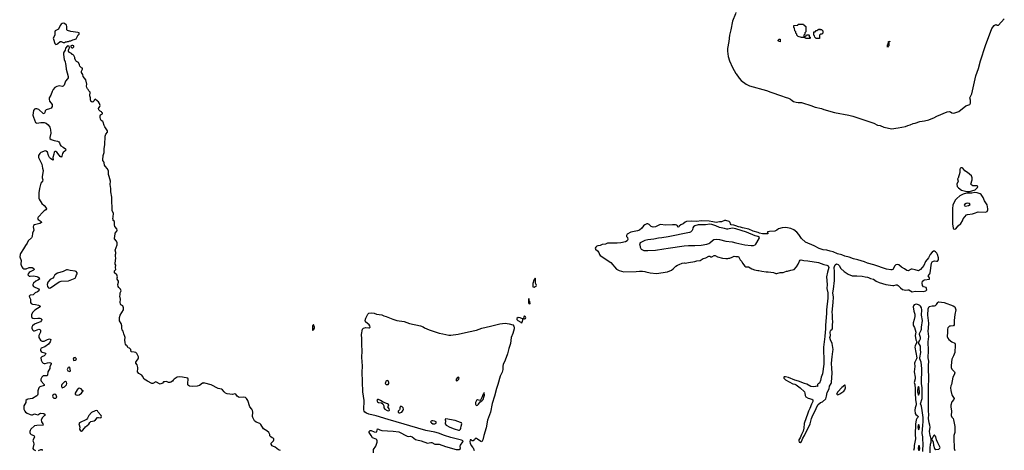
# Model space of a CAD drawing. Header units: inches. Extents: x 2535814 to 2694957, y 540737 to 728403.
# Tile 54 of 106: x 2636551 to 2655042, y 583795 to 591879. Entities that reach past the tile are written whole.
import ezdxf

# ---------------------------------------------------------------- set-up
doc = ezdxf.new("R2010")
doc.units = ezdxf.units.IN
doc.header["$MEASUREMENT"] = 0
for name, color, linetype in [('C6538', 7, 'Continuous'), ('C6539', 7, 'Continuous'), ('C6548', 7, 'Continuous'), ('C6549', 7, 'Continuous'), ('C6558', 7, 'Continuous'), ('C6559', 7, 'Continuous')]:
    doc.layers.add(name, color=color, linetype=linetype)

msp = doc.modelspace()

# ---------------------------------------------------------------- linework, layer by layer
at = {"layer": 'C6538', "color": 5, "elevation": 20}
for points in [[(2636828, 590000), (2636849, 589949), (2636860, 589940), (2636875, 589935), (2636950, 589948), (2637010, 589947), (2637050, 589935), (2637087, 589907), (2637119, 589859), (2637132, 589810), (2637134, 589746), (2637114, 589670), (2637114, 589650), (2637139, 589630), (2637195, 589610), (2637259, 589599), (2637286, 589586), (2637298, 589570), (2637308, 589530), (2637322, 589510), (2637368, 589488), (2637412, 589452), (2637418, 589430), (2637400, 589410), (2637370, 589388), (2637355, 589370), (2637344, 589316), (2637330, 589301), (2637310, 589313), (2637290, 589334), (2637250, 589393), (2637230, 589406), (2637210, 589404), (2637200, 589390), (2637190, 589357), (2637176, 589290), (2637179, 589250), (2637170, 589245), (2637130, 589273), (2637110, 589294), (2637091, 589330), (2637072, 589390), (2637050, 589414), (2637030, 589416), (2636950, 589383), (2636930, 589365), (2636906, 589330), (2636902, 589310), (2636905, 589290), (2636966, 589170), (2636981, 589090), (2636994, 589050), (2636972, 588930), (2636973, 588910), (2636987, 588870), (2636982, 588850), (2636949, 588811), (2636922, 588710), (2636907, 588630), (2636910, 588530), (2636916, 588510), (2636967, 588430), (2637013, 588393), (2637048, 588350), (2637056, 588330), (2637042, 588310), (2637010, 588292), (2636990, 588272), (2636897, 588170), (2636888, 588150), (2636895, 588130), (2636952, 588090), (2636959, 588070), (2636929, 588051), (2636830, 588031), (2636810, 588015), (2636805, 587990), (2636816, 587930), (2636788, 587870), (2636786, 587810), (2636770, 587782), (2636710, 587729), (2636690, 587685), (2636658, 587642), (2636623, 587577), (2636568, 587492), (2636558, 587470), (2636551, 587430), (2636580, 587360), (2636573, 587290), (2636576, 587270), (2636590, 587240), (2636610, 587215), (2636630, 587204), (2636650, 587201), (2636675, 587205), (2636730, 587229), (2636750, 587230), (2636784, 587224), (2636819, 587210), (2636824, 587190), (2636810, 587174), (2636750, 587148), (2636727, 587133), (2636709, 587111), (2636706, 587090), (2636715, 587075), (2636730, 587065), (2636750, 587062), (2636810, 587068), (2636870, 587059), (2636891, 587050), (2636917, 587030), (2636922, 587010), (2636894, 586990), (2636852, 586968), (2636810, 586930), (2636799, 586910), (2636799, 586890), (2636809, 586870), (2636906, 586826), (2636917, 586810), (2636909, 586790), (2636882, 586770), (2636840, 586750), (2636803, 586717), (2636750, 586705), (2636731, 586690), (2636735, 586670), (2636754, 586630), (2636753, 586570), (2636764, 586550), (2636790, 586539), (2636850, 586534), (2636901, 586521), (2636926, 586510), (2636932, 586490), (2636833, 586427), (2636796, 586390), (2636773, 586347), (2636770, 586310), (2636777, 586290), (2636796, 586276), (2636830, 586267), (2636890, 586278), (2636930, 586277), (2636950, 586267), (2636965, 586250), (2636963, 586230), (2636943, 586210), (2636875, 586185), (2636830, 586162), (2636790, 586130), (2636781, 586110), (2636779, 586090), (2636790, 586056), (2636810, 586039), (2636830, 586037), (2636850, 586043), (2636910, 586067), (2636930, 586064), (2636944, 586050), (2636940, 586010), (2636912, 585950), (2636907, 585930), (2636913, 585910), (2636943, 585863), (2636957, 585850), (2636970, 585844), (2637010, 585847), (2637070, 585878), (2637109, 585889), (2637124, 585884), (2637134, 585874), (2637131, 585850), (2637120, 585830), (2637091, 585790), (2637020, 585740), (2636953, 585710), (2636943, 585690), (2636943, 585670), (2636953, 585650), (2636970, 585638), (2637023, 585623), (2637042, 585610), (2637030, 585586), (2637010, 585570), (2636968, 585550), (2636948, 585530), (2636953, 585490), (2636970, 585448), (2636990, 585429), (2637010, 585422), (2637030, 585423), (2637070, 585439), (2637106, 585446), (2637130, 585440), (2637141, 585430), (2637139, 585410), (2637118, 585370), (2637116, 585330), (2637081, 585270), (2637075, 585205), (2637064, 585196), (2637050, 585193), (2637010, 585196), (2636989, 585191), (2636967, 585170), (2636948, 585130), (2636946, 585110), (2636953, 585090), (2637011, 585030), (2637009, 585010), (2636930, 584986), (2636909, 584971), (2636890, 584910), (2636890, 584850), (2636884, 584830), (2636870, 584816), (2636790, 584767), (2636706, 584754), (2636691, 584749), (2636669, 584731), (2636666, 584690), (2636631, 584629), (2636626, 584610), (2636630, 584565), (2636645, 584530), (2636660, 584510), (2636690, 584492), (2636750, 584467), (2636770, 584461), (2636790, 584463), (2636830, 584477), (2636850, 584476), (2636890, 584463), (2636930, 584486), (2636950, 584490), (2637006, 584486), (2637028, 584470), (2637017, 584450), (2636976, 584410), (2636954, 584370), (2636962, 584330), (2636985, 584290), (2636990, 584270), (2636870, 584263), (2636830, 584253), (2636762, 584190), (2636749, 584170), (2636744, 584150), (2636744, 584130), (2636750, 584111), (2636767, 584090), (2636815, 584070), (2636830, 584050), (2636801, 583990), (2636796, 583970), (2636808, 583948), (2636815, 583910), (2636800, 583830), (2636810, 583809), (2636850, 583793)], [(2640000, 585057), (2639986, 585054), (2639926, 585014), (2639883, 584997), (2639788, 584992), (2639740, 585000), (2639719, 585010), (2639706, 585026), (2639706, 585074), (2639716, 585110), (2639716, 585130), (2639709, 585149), (2639610, 585170), (2639550, 585175), (2639510, 585169), (2639451, 585130), (2639430, 585110), (2639419, 585090), (2639390, 585073), (2639370, 585067), (2639347, 585067), (2639310, 585084), (2639277, 585083), (2639250, 585078), (2639230, 585058), (2639190, 585038), (2639110, 585078), (2639053, 585047), (2639030, 585049), (2638949, 585090), (2638889, 585130), (2638858, 585190), (2638844, 585204), (2638790, 585235), (2638762, 585270), (2638762, 585290), (2638769, 585311), (2638769, 585351), (2638758, 585398), (2638734, 585430), (2638734, 585450), (2638742, 585470), (2638774, 585510), (2638784, 585530), (2638784, 585550), (2638749, 585610), (2638730, 585629), (2638700, 585640), (2638650, 585642), (2638646, 585646), (2638638, 585690), (2638614, 585714), (2638590, 585718), (2638562, 585762), (2638550, 585769), (2638538, 585790), (2638529, 585810), (2638523, 585870), (2638529, 585910), (2638527, 585930), (2638504, 585984), (2638492, 586030), (2638474, 586054), (2638469, 586070), (2638470, 586130), (2638456, 586176), (2638427, 586227), (2638424, 586250), (2638427, 586290), (2638438, 586330), (2638498, 586430), (2638502, 586470), (2638488, 586510), (2638450, 586529), (2638443, 586543), (2638439, 586570), (2638443, 586630), (2638429, 586691), (2638436, 586716), (2638438, 586750), (2638454, 586790), (2638443, 586823), (2638410, 586849), (2638399, 586870), (2638395, 586910), (2638409, 586950), (2638409, 586969), (2638382, 587010), (2638379, 587030), (2638389, 587050), (2638374, 587090), (2638334, 587130), (2638329, 587150), (2638334, 587166), (2638355, 587190), (2638349, 587229), (2638353, 587270), (2638345, 587290), (2638345, 587310), (2638352, 587350), (2638354, 587410), (2638349, 587431), (2638349, 587470), (2638359, 587490), (2638359, 587510), (2638342, 587550), (2638379, 587650), (2638383, 587690), (2638370, 587722), (2638328, 587768), (2638328, 587788), (2638335, 587805), (2638342, 587870), (2638373, 587907), (2638382, 587930), (2638375, 587950), (2638338, 587998), (2638329, 588030), (2638329, 588090), (2638309, 588110), (2638309, 588130), (2638302, 588150), (2638309, 588170), (2638313, 588250), (2638289, 588290), (2638289, 588350), (2638278, 588470), (2638281, 588550), (2638261, 588650), (2638262, 588710), (2638252, 588788), (2638254, 588850), (2638233, 588933), (2638216, 588970), (2638217, 589037), (2638200, 589080), (2638153, 589130), (2638141, 589150), (2638135, 589190), (2638129, 589209), (2638113, 589233), (2638110, 589250), (2638119, 589330), (2638135, 589385), (2638136, 589464), (2638149, 589530), (2638157, 589690), (2638170, 589730), (2638197, 589770), (2638200, 589790), (2638190, 589814), (2638148, 589868), (2638136, 589890), (2638117, 589957), (2638109, 589969), (2638078, 589990), (2638073, 590000)], [(2636906, 583794), (2636950, 583812), (2636971, 583811), (2636971, 583790)]]:
    msp.add_lwpolyline(points, dxfattribs=at)
at = {"layer": 'C6538', "color": 5, "elevation": 40}
for points in [[(2637450, 587185), (2637430, 587182), (2637370, 587153), (2637259, 587121), (2637213, 587087), (2637191, 587049), (2637172, 587028), (2637121, 586999), (2637077, 586950), (2637068, 586910), (2637071, 586870), (2637090, 586843), (2637110, 586837), (2637130, 586847), (2637290, 586957), (2637330, 586968), (2637470, 586977), (2637590, 587027), (2637605, 587050), (2637617, 587090), (2637633, 587110), (2637633, 587130), (2637614, 587150), (2637590, 587160), (2637498, 587170)], [(2637590, 585535), (2637570, 585532), (2637555, 585510), (2637558, 585490), (2637570, 585483), (2637590, 585487), (2637610, 585498), (2637616, 585510)], [(2637490, 585358), (2637462, 585350), (2637445, 585310), (2637454, 585290), (2637490, 585274), (2637506, 585290), (2637495, 585350)], [(2637410, 585085), (2637390, 585081), (2637343, 585030), (2637335, 585010), (2637336, 584990), (2637350, 584971), (2637390, 584988), (2637430, 585027), (2637438, 585050), (2637432, 585072)], [(2637670, 584961), (2637650, 584953), (2637630, 584933), (2637590, 584870), (2637591, 584850), (2637610, 584835), (2637630, 584832), (2637670, 584839), (2637713, 584870), (2637736, 584904), (2637746, 584910), (2637730, 584918), (2637702, 584950)], [(2637210, 584849), (2637190, 584845), (2637171, 584830), (2637167, 584810), (2637176, 584790), (2637194, 584774), (2637230, 584771), (2637249, 584790), (2637237, 584830), (2637230, 584839)], [(2637990, 584544), (2637970, 584538), (2637898, 584502), (2637850, 584450), (2637822, 584398), (2637804, 584376), (2637780, 584360), (2637696, 584324), (2637671, 584309), (2637662, 584290), (2637670, 584274), (2637679, 584230), (2637671, 584190), (2637690, 584161), (2637710, 584154), (2637730, 584166), (2637769, 584210), (2637785, 584235), (2637850, 584286), (2637870, 584319), (2637886, 584334), (2637951, 584349), (2637974, 584366), (2638010, 584413), (2638030, 584413), (2638070, 584403), (2638081, 584410), (2638090, 584430), (2638083, 584450), (2638027, 584510), (2638010, 584537)]]:
    msp.add_lwpolyline(points, close=True, dxfattribs=at)
at = {"layer": 'C6539', "color": 5, "elevation": 20}
for points in [[(2637370, 591813), (2637350, 591809), (2637330, 591794), (2637311, 591770), (2637277, 591703), (2637219, 591670), (2637208, 591650), (2637211, 591590), (2637181, 591530), (2637184, 591516), (2637210, 591431), (2637230, 591416), (2637250, 591421), (2637268, 591430), (2637310, 591472), (2637330, 591472), (2637370, 591452), (2637390, 591452), (2637410, 591462), (2637430, 591462), (2637448, 591472), (2637470, 591472), (2637490, 591482), (2637510, 591485), (2637550, 591502), (2637575, 591505), (2637610, 591522), (2637618, 591530), (2637650, 591594), (2637666, 591610), (2637666, 591630), (2637640, 591640), (2637510, 591655), (2637450, 591678), (2637438, 591690), (2637438, 591750), (2637430, 591778), (2637389, 591809)], [(2637550, 591398), (2637530, 591398), (2637514, 591390), (2637514, 591370), (2637530, 591354), (2637550, 591354), (2637566, 591370), (2637566, 591390)]]:
    msp.add_lwpolyline(points, close=True, dxfattribs=at)
msp.add_lwpolyline([(2638073, 590000), (2638069, 590010), (2638062, 590050), (2638063, 590077), (2638070, 590094), (2638106, 590110), (2638106, 590130), (2638095, 590135), (2638088, 590150), (2638064, 590164), (2638038, 590190), (2638028, 590210), (2638053, 590247), (2638059, 590270), (2638050, 590306), (2638030, 590338), (2638009, 590349), (2637970, 590386), (2637950, 590366), (2637945, 590350), (2637930, 590335), (2637910, 590329), (2637884, 590350), (2637878, 590378), (2637879, 590410), (2637869, 590450), (2637876, 590516), (2637850, 590546), (2637838, 590570), (2637823, 590583), (2637810, 590608), (2637806, 590630), (2637809, 590671), (2637793, 590750), (2637744, 590810), (2637734, 590850), (2637709, 590890), (2637709, 590911), (2637728, 590950), (2637727, 590967), (2637710, 590978), (2637678, 591010), (2637675, 591035), (2637655, 591075), (2637616, 591096), (2637606, 591110), (2637589, 591150), (2637588, 591170), (2637570, 591206), (2637550, 591226), (2637527, 591227), (2637522, 591242), (2637483, 591263), (2637466, 591290), (2637466, 591310), (2637476, 591324), (2637486, 591350), (2637482, 591382), (2637450, 591386), (2637410, 591346), (2637405, 591310), (2637381, 591270), (2637376, 591250), (2637375, 591225), (2637388, 591130), (2637403, 591090), (2637408, 591050), (2637418, 591018), (2637424, 590950), (2637460, 590810), (2637458, 590790), (2637449, 590771), (2637410, 590725), (2637388, 590652), (2637369, 590631), (2637350, 590628), (2637290, 590637), (2637250, 590627), (2637210, 590606), (2637177, 590570), (2637158, 590530), (2637137, 590463), (2637106, 590410), (2637103, 590390), (2637111, 590350), (2637159, 590290), (2637163, 590270), (2637160, 590250), (2637139, 590221), (2637113, 590207), (2637047, 590190), (2637031, 590170), (2637023, 590137), (2637010, 590109), (2636990, 590121), (2636910, 590195), (2636873, 590207), (2636850, 590208), (2636830, 590200), (2636810, 590177), (2636800, 590090), (2636808, 590050), (2636828, 590000)], dxfattribs=at)
at = {"layer": 'C6548', "color": 5}
for points, elevation in [([(2650000, 588007), (2649961, 588021), (2649913, 588030), (2649898, 588050), (2649895, 588070), (2649875, 588090), (2649810, 588111), (2649790, 588108), (2649730, 588087), (2649690, 588084), (2649630, 588070), (2649566, 588086), (2649497, 588097), (2649350, 588105), (2649270, 588092), (2649164, 588096), (2649072, 588088), (2649050, 588079), (2649010, 588050), (2648967, 588030), (2648937, 588003), (2648930, 587988), (2648910, 587987), (2648907, 588010), (2648884, 588024), (2648868, 588028), (2648810, 588031), (2648670, 588020), (2648590, 588036), (2648569, 588031), (2648490, 587992), (2648450, 587986), (2648410, 587995), (2648370, 588034), (2648350, 588045), (2648330, 588045), (2648289, 588030), (2648268, 588010), (2648237, 587963), (2648191, 587929), (2648150, 587914), (2648030, 587891), (2647959, 587850), (2647947, 587830), (2647947, 587810), (2647967, 587790), (2647971, 587750), (2647961, 587730), (2647927, 587710), (2647842, 587690), (2647770, 587681), (2647590, 587682), (2647550, 587667), (2647490, 587657), (2647450, 587643), (2647406, 587634), (2647390, 587628), (2647370, 587610), (2647361, 587590), (2647363, 587570), (2647403, 587543), (2647426, 587510), (2647441, 587470), (2647454, 587454), (2647650, 587321), (2647758, 587198), (2647808, 587168), (2647895, 587145), (2648130, 587151), (2648190, 587159), (2648250, 587159), (2648290, 587155), (2648310, 587146), (2648390, 587127), (2648510, 587114), (2648714, 587146), (2648790, 587176), (2648820, 587200), (2648870, 587251), (2648906, 587274), (2648937, 587283), (2648990, 587311), (2649030, 587314), (2649050, 587311), (2649110, 587319), (2649230, 587339), (2649270, 587351), (2649330, 587357), (2649387, 587393), (2649434, 587406), (2649490, 587441), (2649510, 587442), (2649530, 587426), (2649550, 587425), (2649590, 587451), (2649614, 587450), (2649654, 587430), (2649750, 587405), (2649810, 587398), (2649850, 587398), (2649870, 587405), (2649890, 587405), (2649930, 587418), (2649970, 587438), (2650000, 587433)], 20), ([(2650000, 587950), (2649970, 587958), (2649930, 587963), (2649850, 587946), (2649830, 587949), (2649790, 587962), (2649690, 587976), (2649623, 588010), (2649550, 588034), (2649510, 588041), (2649430, 588030), (2649290, 588031), (2649229, 588011), (2649202, 587990), (2649192, 587970), (2649186, 587934), (2649179, 587921), (2649150, 587892), (2649130, 587883), (2648730, 587801), (2648610, 587782), (2648550, 587780), (2648458, 587762), (2648348, 587748), (2648290, 587731), (2648205, 587690), (2648190, 587670), (2648197, 587650), (2648201, 587610), (2648224, 587570), (2648269, 587549), (2648350, 587549), (2648490, 587554), (2648650, 587580), (2648730, 587587), (2649029, 587631), (2649110, 587637), (2649230, 587638), (2649350, 587648), (2649453, 587667), (2649490, 587680), (2649510, 587691), (2649563, 587737), (2649588, 587752), (2649630, 587760), (2649692, 587752), (2649810, 587724), (2649930, 587707), (2650000, 587690)], 40), ([(2643196, 583750), (2643198, 583810), (2643240, 583870), (2643267, 583950), (2643267, 583970), (2643258, 583990), (2643243, 584003), (2643174, 584030), (2643154, 584074), (2643113, 584130), (2643116, 584150), (2643130, 584164), (2643150, 584164), (2643210, 584140), (2643245, 584135), (2643259, 584150), (2643270, 584197), (2643290, 584194), (2643317, 584177), (2643350, 584170), (2643564, 584156), (2643670, 584141), (2643830, 584060), (2643850, 584055), (2643890, 584058), (2643924, 584050), (2643981, 584001), (2644010, 583990), (2644090, 583974), (2644210, 583932), (2644270, 583941), (2644290, 583939), (2644350, 583912), (2644410, 583913), (2644430, 583909), (2644545, 583865), (2644750, 583808), (2644807, 583813), (2644831, 583829), (2644825, 583870), (2644832, 583890), (2644874, 583954), (2644876, 583970), (2644850, 583983), (2644650, 584034), (2644530, 584072), (2644417, 584117), (2644350, 584135), (2644177, 584170), (2643468, 584372), (2643243, 584443), (2643110, 584474), (2643064, 584490), (2643030, 584514), (2643019, 584530), (2643013, 584553), (2643020, 584730), (2642996, 584890), (2642985, 585270), (2642987, 585367), (2642983, 585470), (2642976, 585530), (2642980, 585670), (2642974, 585770), (2642975, 585890), (2642968, 585970), (2642988, 586068), (2643006, 586090), (2643050, 586098), (2643110, 586093), (2643123, 586097), (2643133, 586110), (2643128, 586130), (2643112, 586152), (2643044, 586210), (2643040, 586230), (2643050, 586274), (2643089, 586350), (2643110, 586368), (2643150, 586376), (2643210, 586371), (2643254, 586354), (2643350, 586336), (2643390, 586317), (2643433, 586307), (2643559, 586259), (2643635, 586235), (2643770, 586212), (2643870, 586178), (2644077, 586130), (2644130, 586111), (2644155, 586095), (2644238, 586058), (2644430, 585993), (2644496, 585984), (2644610, 585959), (2644650, 585959), (2644783, 585977), (2644982, 586018), (2645127, 586053), (2645230, 586090), (2645310, 586110), (2645395, 586125), (2645570, 586170), (2645670, 586182), (2645741, 586170), (2645810, 586150), (2645830, 586128), (2645835, 586110), (2645834, 586074), (2645814, 585990), (2645780, 585910), (2645770, 585802), (2645734, 585706), (2645710, 585608), (2645670, 585488), (2645631, 585409), (2645625, 585375), (2645622, 585310), (2645610, 585260), (2645576, 585184), (2645533, 585030), (2645504, 584956), (2645470, 584810), (2645426, 584674), (2645391, 584510), (2645339, 584361), (2645310, 584217), (2645267, 584073), (2645247, 583990), (2645230, 583955), (2645210, 583959), (2645150, 584007), (2645130, 584017), (2645106, 584014), (2645090, 583989), (2645070, 583973), (2645050, 583973), (2645030, 583989), (2645014, 583994), (2645008, 583990), (2645004, 583956), (2645010, 583926), (2645030, 583884), (2645057, 583857), (2645064, 583844), (2645083, 583790)], -20), ([(2641450, 583790), (2641410, 583806), (2641350, 583852), (2641302, 583870), (2641290, 583879), (2641274, 583910), (2641275, 583930), (2641315, 583970), (2641324, 583990), (2641322, 584010), (2641310, 584022), (2641289, 584029), (2641266, 584046), (2641249, 584069), (2641249, 584090), (2641229, 584130), (2641190, 584163), (2641130, 584201), (2641082, 584282), (2641058, 584298), (2640990, 584322), (2640961, 584350), (2640930, 584409), (2640924, 584430), (2640928, 584510), (2640922, 584542), (2640908, 584568), (2640874, 584610), (2640835, 584730), (2640810, 584768), (2640790, 584788), (2640755, 584795), (2640670, 584789), (2640635, 584810), (2640610, 584848), (2640590, 584855), (2640550, 584841), (2640450, 584854), (2640414, 584870), (2640390, 584890), (2640359, 584930), (2640341, 584941), (2640277, 584957), (2640147, 585027), (2640030, 585058), (2640010, 585059), (2640000, 585057)], 20)]:
    msp.add_lwpolyline(points, dxfattribs=dict(at, elevation=elevation))
for points, elevation in [([(2646230, 587029), (2646225, 587015), (2646210, 587004), (2646205, 586990), (2646190, 586928), (2646188, 586888), (2646190, 586862), (2646210, 586859), (2646230, 586868), (2646250, 586879), (2646257, 586890), (2646252, 586910), (2646236, 586936), (2646235, 587015)], 20), ([(2646110, 586646), (2646105, 586570), (2646110, 586554), (2646130, 586542), (2646138, 586550), (2646133, 586590), (2646115, 586615)], 20), ([(2645914, 586286), (2645888, 586272), (2645889, 586250), (2645908, 586230), (2645961, 586201), (2645970, 586191), (2645985, 586195), (2645990, 586202), (2646006, 586266), (2645994, 586266), (2645950, 586282)], 20), ([(2646030, 586318), (2646020, 586300), (2646012, 586272), (2646023, 586263), (2646030, 586263), (2646050, 586272), (2646055, 586290), (2646050, 586302)], 20), ([(2642070, 586159), (2642048, 586130), (2642050, 586045), (2642063, 586057), (2642070, 586056), (2642090, 586090), (2642090, 586110)], 20), ([(2643450, 585105), (2643427, 585090), (2643418, 585070), (2643417, 585050), (2643430, 585032), (2643470, 585033), (2643484, 585050), (2643483, 585070), (2643470, 585099)], -20), ([(2644791, 585171), (2644770, 585159), (2644747, 585130), (2644745, 585105), (2644750, 585100), (2644770, 585104), (2644797, 585130), (2644806, 585150)], -20), ([(2645270, 584879), (2645264, 584856), (2645250, 584835), (2645239, 584801), (2645202, 584738), (2645190, 584731), (2645150, 584745), (2645128, 584732), (2645110, 584690), (2645110, 584664), (2645115, 584650), (2645130, 584635), (2645150, 584640), (2645170, 584659), (2645197, 584703), (2645230, 584722), (2645253, 584750), (2645270, 584791), (2645277, 584830), (2645276, 584876)], -20), ([(2643269, 584750), (2643259, 584730), (2643270, 584704), (2643290, 584694), (2643348, 584688), (2643370, 584670), (2643388, 584630), (2643388, 584590), (2643409, 584570), (2643450, 584541), (2643470, 584537), (2643490, 584545), (2643494, 584550), (2643492, 584572), (2643463, 584610), (2643479, 584630), (2643486, 584650), (2643457, 584670), (2643378, 584698), (2643329, 584730), (2643290, 584747)], -20), ([(2643710, 584621), (2643695, 584610), (2643688, 584590), (2643690, 584570), (2643686, 584554), (2643660, 584530), (2643656, 584510), (2643670, 584501), (2643690, 584497), (2643730, 584508), (2643751, 584549), (2643757, 584570), (2643753, 584590), (2643736, 584610)], -20), ([(2644310, 584349), (2644293, 584347), (2644279, 584341), (2644268, 584330), (2644283, 584310), (2644310, 584295), (2644349, 584291), (2644370, 584304), (2644374, 584310), (2644369, 584330), (2644343, 584343)], -20), ([(2644552, 584388), (2644542, 584378), (2644539, 584370), (2644546, 584350), (2644543, 584290), (2644558, 584270), (2644629, 584230), (2644710, 584196), (2644790, 584173), (2644810, 584176), (2644829, 584190), (2644838, 584210), (2644839, 584250), (2644852, 584290), (2644846, 584310), (2644830, 584320), (2644727, 584353)], -20)]:
    msp.add_lwpolyline(points, close=True, dxfattribs=dict(at, elevation=elevation))
at = {"layer": 'C6549', "color": 5, "elevation": 20}
msp.add_lwpolyline([(2650000, 592015), (2649994, 591990), (2649939, 591850), (2649907, 591690), (2649878, 591590), (2649867, 591470), (2649844, 591336), (2649843, 591290), (2649857, 591190), (2649884, 591104), (2649939, 590979), (2650000, 590872)], dxfattribs=at)
at = {"layer": 'C6558', "color": 5}
for points, elevation in [([(2652404, 590000), (2652590, 589937), (2652661, 589901), (2652711, 589890), (2652782, 589862), (2652930, 589833), (2653006, 589846), (2653050, 589849), (2653186, 589874), (2653230, 589892), (2653276, 589904), (2653330, 589930), (2653370, 589939), (2653453, 589970), (2653542, 589978), (2653627, 590000)], 20), ([(2650000, 587433), (2650010, 587431), (2650052, 587432), (2650082, 587370), (2650110, 587342), (2650126, 587310), (2650170, 587252), (2650190, 587238), (2650237, 587237), (2650303, 587203), (2650350, 587186), (2650410, 587171), (2650430, 587171), (2650490, 587156), (2650570, 587146), (2650610, 587146), (2650710, 587131), (2650750, 587112), (2650770, 587112), (2650830, 587131), (2650888, 587132), (2650950, 587158), (2650970, 587158), (2651030, 587178), (2651093, 587187), (2651138, 587242), (2651168, 587290), (2651195, 587345), (2651210, 587362), (2651226, 587370), (2651280, 587360), (2651350, 587355), (2651550, 587320), (2651650, 587282), (2651710, 587270), (2651736, 587256), (2651749, 587230), (2651721, 587139), (2651705, 587050), (2651715, 586905), (2651707, 586830), (2651728, 586750), (2651729, 586650), (2651702, 586430), (2651705, 586370), (2651682, 586138), (2651682, 586070), (2651675, 586010), (2651672, 585930), (2651646, 585734), (2651648, 585628), (2651655, 585550), (2651652, 585410), (2651628, 585230), (2651602, 585170), (2651590, 585108), (2651570, 585058), (2651552, 585048), (2651534, 585030), (2651534, 584990), (2651510, 584998), (2651494, 584990), (2651450, 584986), (2651410, 584995), (2651334, 585034), (2651290, 585047), (2651175, 585095), (2651110, 585112), (2650990, 585163), (2650930, 585177), (2650910, 585176), (2650902, 585170), (2650902, 585150), (2650930, 585121), (2651070, 585044), (2651110, 585036), (2651130, 585027), (2651210, 584967), (2651288, 584890), (2651296, 584870), (2651302, 584822), (2651316, 584796), (2651356, 584776), (2651430, 584758), (2651445, 584745), (2651448, 584730), (2651444, 584710), (2651419, 584661), (2651390, 584579), (2651362, 584530), (2651355, 584490), (2651283, 584297), (2651276, 584210), (2651263, 584157), (2651232, 584090), (2651210, 584030), (2651182, 583990), (2651182, 583970), (2651190, 583951), (2651210, 583941), (2651230, 583959), (2651260, 584020), (2651291, 584070), (2651331, 584170), (2651389, 584271), (2651397, 584290), (2651422, 584390), (2651445, 584455), (2651476, 584510), (2651541, 584650), (2651590, 584691), (2651630, 584707), (2651690, 584763), (2651705, 584810), (2651717, 584883), (2651750, 584951), (2651762, 584998), (2651789, 585050), (2651795, 585070), (2651810, 585250), (2651801, 585330), (2651798, 585430), (2651807, 585553), (2651823, 585650), (2651825, 585690), (2651810, 585798), (2651776, 585870), (2651768, 585910), (2651775, 585950), (2651771, 586010), (2651780, 586040), (2651787, 586053), (2651810, 586071), (2651816, 586090), (2651813, 586150), (2651819, 586210), (2651814, 586270), (2651817, 586337), (2651811, 586391), (2651830, 586570), (2651834, 586670), (2651823, 586750), (2651837, 586823), (2651850, 586982), (2651855, 587150), (2651849, 587230), (2651857, 587263), (2651864, 587276), (2651890, 587297), (2651924, 587284), (2651942, 587262), (2651970, 587210), (2652035, 587150), (2652110, 587104), (2652187, 587070), (2652270, 587073), (2652370, 587065), (2652430, 587049), (2652470, 587046), (2652490, 587042), (2652530, 587021), (2652585, 587005), (2652638, 586970), (2652690, 586947), (2652817, 586910), (2652951, 586889), (2652970, 586888), (2653010, 586899), (2653030, 586899), (2653050, 586889), (2653090, 586848), (2653130, 586816), (2653190, 586803), (2653230, 586809), (2653250, 586806), (2653310, 586772), (2653370, 586781), (2653525, 586775), (2653570, 586790), (2653585, 586810), (2653573, 586850), (2653527, 586867), (2653508, 586888), (2653498, 586930), (2653506, 586970), (2653530, 586989), (2653546, 586994), (2653637, 587010), (2653640, 587030), (2653622, 587050), (2653615, 587070), (2653644, 587110), (2653652, 587130), (2653677, 587310), (2653689, 587331), (2653710, 587346), (2653730, 587351), (2653770, 587345), (2653790, 587349), (2653804, 587370), (2653803, 587410), (2653786, 587470), (2653774, 587494), (2653750, 587523), (2653730, 587534), (2653710, 587534), (2653684, 587516), (2653650, 587470), (2653618, 587410), (2653562, 587338), (2653530, 587264), (2653470, 587191), (2653450, 587175), (2653430, 587167), (2653370, 587185), (2653310, 587194), (2653290, 587193), (2653235, 587165), (2653210, 587168), (2653170, 587204), (2653110, 587231), (2653058, 587277), (2653030, 587286), (2653003, 587277), (2652983, 587257), (2652950, 587192), (2652930, 587182), (2652910, 587182), (2652830, 587197), (2652590, 587277), (2652470, 587309), (2652416, 587336), (2652352, 587350), (2652293, 587373), (2652209, 587389), (2652130, 587419), (2652050, 587438), (2651990, 587465), (2651910, 587485), (2651830, 587523), (2651770, 587534), (2651709, 587551), (2651641, 587561), (2651565, 587585), (2651470, 587634), (2651310, 587701), (2651232, 587770), (2651185, 587845), (2651146, 587890), (2651090, 587932), (2651030, 587960), (2650970, 587972), (2650930, 587975), (2650870, 587969), (2650802, 587950), (2650770, 587926), (2650732, 587910), (2650630, 587905), (2650601, 587899), (2650587, 587890), (2650607, 587870), (2650602, 587858), (2650503, 587857), (2650445, 587870), (2650422, 587882), (2650327, 587910), (2650247, 587947), (2650127, 587970), (2650085, 587985), (2650050, 587990), (2650000, 588007)], 20), ([(2650000, 587690), (2650170, 587650), (2650290, 587641), (2650330, 587642), (2650361, 587650), (2650375, 587665), (2650437, 587770), (2650442, 587790), (2650413, 587810), (2650364, 587824), (2650203, 587890), (2650000, 587950)], 40), ([(2653649, 583749), (2653650, 583838), (2653656, 583910), (2653667, 583950), (2653670, 584010), (2653649, 584070), (2653639, 584150), (2653650, 584230), (2653645, 584265), (2653629, 584310), (2653621, 584390), (2653625, 584470), (2653618, 584530), (2653621, 584750), (2653617, 584910), (2653618, 585030), (2653624, 585090), (2653618, 585390), (2653622, 585470), (2653614, 585530), (2653621, 585670), (2653613, 585830), (2653626, 585930), (2653614, 586030), (2653621, 586090), (2653622, 586182), (2653607, 586330), (2653611, 586449), (2653630, 586495), (2653690, 586506), (2653730, 586508), (2653750, 586515), (2653770, 586533), (2653791, 586570), (2653800, 586580), (2653815, 586585), (2653910, 586570), (2654082, 586510), (2654110, 586487), (2654128, 586450), (2654130, 586430), (2654113, 586347), (2654101, 586230), (2654099, 586150), (2654090, 586134), (2654079, 586130), (2654030, 586128), (2654010, 586123), (2653983, 586097), (2653976, 586070), (2653977, 586010), (2653970, 585930), (2653979, 585899), (2653998, 585878), (2654054, 585834), (2654110, 585805), (2654118, 585790), (2654120, 585770), (2654113, 585630), (2654090, 585568), (2654075, 585545), (2654057, 585503), (2654044, 585390), (2654045, 585350), (2654056, 585316), (2654077, 585297), (2654090, 585290), (2654104, 585270), (2654110, 585247), (2654100, 585210), (2654073, 585167), (2654050, 585030), (2654037, 585003), (2654033, 584970), (2654038, 584918), (2654055, 584835), (2654061, 584821), (2654090, 584788), (2654098, 584770), (2654094, 584750), (2654057, 584703), (2654040, 584640), (2654038, 584610), (2654047, 584530), (2654041, 584450), (2654056, 584416), (2654079, 584390), (2654090, 584369), (2654110, 584241), (2654110, 584130), (2654097, 584070), (2654096, 584030), (2654101, 583830), (2654111, 583790)], -20), ([(2653514, 583770), (2653516, 583930), (2653510, 583990), (2653513, 584050), (2653502, 584110), (2653510, 584270), (2653518, 584330), (2653518, 584410), (2653501, 584541), (2653485, 584625), (2653471, 584670), (2653497, 584770), (2653501, 584810), (2653502, 584970), (2653486, 585050), (2653490, 585330), (2653483, 585450), (2653458, 585510), (2653455, 585530), (2653472, 585630), (2653465, 585690), (2653468, 585748), (2653431, 585810), (2653434, 585830), (2653450, 585850), (2653466, 585890), (2653468, 585910), (2653448, 585970), (2653448, 585990), (2653483, 586050), (2653488, 586070), (2653487, 586110), (2653504, 586230), (2653487, 586330), (2653494, 586430), (2653487, 586470), (2653470, 586503), (2653456, 586516), (2653429, 586529), (2653390, 586538), (2653370, 586535), (2653350, 586524), (2653339, 586510), (2653331, 586490), (2653345, 586405), (2653362, 586350), (2653360, 586310), (2653349, 586250), (2653332, 586190), (2653328, 586150), (2653335, 586130), (2653358, 586098), (2653380, 586010), (2653368, 585950), (2653378, 585870), (2653396, 585830), (2653394, 585810), (2653365, 585755), (2653359, 585730), (2653397, 585530), (2653394, 585510), (2653362, 585450), (2653358, 585430), (2653363, 585370), (2653350, 585270), (2653366, 585170), (2653365, 585135), (2653352, 585070), (2653362, 585030), (2653369, 584950), (2653365, 584870), (2653372, 584750), (2653388, 584670), (2653386, 584650), (2653365, 584595), (2653363, 584550), (2653369, 584489), (2653382, 584470), (2653407, 584450), (2653424, 584430), (2653416, 584410), (2653396, 584390), (2653385, 584370), (2653374, 584286), (2653368, 584090), (2653372, 584010), (2653347, 583887), (2653346, 583834), (2653337, 583790)], 20)]:
    msp.add_lwpolyline(points, dxfattribs=dict(at, elevation=elevation))
for points, elevation in [([(2654230, 589096), (2654213, 589090), (2654205, 589070), (2654207, 589010), (2654173, 588907), (2654161, 588890), (2654174, 588850), (2654153, 588790), (2654158, 588750), (2654181, 588721), (2654240, 588680), (2654310, 588660), (2654350, 588653), (2654390, 588654), (2654430, 588664), (2654494, 588686), (2654541, 588730), (2654545, 588750), (2654530, 588758), (2654450, 588762), (2654429, 588770), (2654415, 588790), (2654441, 588870), (2654441, 588910), (2654423, 588950), (2654352, 589012), (2654302, 589042), (2654264, 589090), (2654250, 589096)], 20), ([(2654490, 588634), (2654430, 588620), (2654350, 588625), (2654330, 588620), (2654270, 588602), (2654206, 588574), (2654150, 588525), (2654125, 588495), (2654077, 588403), (2654066, 588330), (2654066, 588110), (2654070, 588050), (2654083, 587963), (2654090, 587953), (2654110, 587946), (2654130, 587951), (2654178, 588010), (2654226, 588054), (2654257, 588103), (2654270, 588139), (2654330, 588215), (2654350, 588225), (2654446, 588234), (2654482, 588250), (2654550, 588271), (2654690, 588263), (2654719, 588281), (2654732, 588308), (2654735, 588330), (2654723, 588403), (2654670, 588479), (2654644, 588544), (2654610, 588597), (2654588, 588608), (2654530, 588627)], 20), ([(2654350, 588436), (2654326, 588430), (2654295, 588410), (2654287, 588390), (2654310, 588380), (2654370, 588389), (2654399, 588410), (2654389, 588430)], 40), ([(2652050, 585018), (2651990, 584972), (2651916, 584890), (2651891, 584850), (2651901, 584841), (2651910, 584839), (2651930, 584845), (2651950, 584853), (2652030, 584906), (2652050, 584928), (2652059, 584970), (2652055, 585015)], 20), ([(2653430, 584996), (2653418, 584970), (2653409, 584910), (2653410, 584890), (2653430, 584828), (2653449, 584871), (2653442, 584970)], 40), ([(2653430, 584282), (2653423, 584270), (2653420, 584230), (2653422, 584202), (2653430, 584182), (2653444, 584196), (2653449, 584230), (2653446, 584270)], 40), ([(2653730, 584086), (2653710, 584066), (2653690, 584018), (2653674, 584010), (2653678, 583998), (2653690, 583994), (2653705, 583950), (2653711, 583890), (2653732, 583832), (2653753, 583813), (2653810, 583814), (2653830, 583834), (2653838, 583850), (2653794, 583934), (2653769, 583989), (2653753, 584050), (2653735, 584070)], -20), ([(2653450, 583879), (2653430, 583877), (2653423, 583830), (2653430, 583799), (2653450, 583796), (2653456, 583830), (2653452, 583872)], 40)]:
    msp.add_lwpolyline(points, close=True, dxfattribs=dict(at, elevation=elevation))
at = {"layer": 'C6559', "color": 5, "elevation": 20}
for points in [[(2651290, 591554), (2651302, 591558), (2651307, 591573), (2651322, 591578), (2651330, 591594), (2651370, 591594), (2651374, 591590), (2651378, 591558), (2651394, 591550), (2651394, 591530), (2651390, 591526), (2651310, 591528), (2651302, 591542), (2651290, 591546), (2651230, 591548), (2651170, 591566), (2651147, 591587), (2651146, 591610), (2651127, 591627), (2651126, 591650), (2651108, 591668), (2651102, 591722), (2651086, 591730), (2651087, 591773), (2651150, 591774), (2651162, 591778), (2651170, 591794), (2651273, 591793), (2651278, 591778), (2651293, 591773), (2651298, 591758), (2651314, 591750), (2651314, 591650), (2651294, 591630), (2651293, 591607), (2651274, 591590), (2651278, 591558)], [(2651570, 591528), (2651508, 591528), (2651486, 591550), (2651476, 591576), (2651466, 591590), (2651467, 591653), (2651490, 591654), (2651510, 591674), (2651530, 591674), (2651547, 591693), (2651562, 591698), (2651570, 591714), (2651578, 591698), (2651610, 591694), (2651634, 591670), (2651633, 591627), (2651613, 591607), (2651590, 591606), (2651574, 591590), (2651574, 591530)], [(2650830, 591466), (2650807, 591467), (2650802, 591482), (2650786, 591490), (2650802, 591498), (2650810, 591514), (2650830, 591514), (2650834, 591510), (2650834, 591470)], [(2652850, 591366), (2652846, 591370), (2652846, 591410), (2652862, 591418), (2652868, 591472), (2652890, 591474), (2652892, 591470), (2652878, 591462), (2652874, 591450), (2652874, 591390), (2652858, 591382)]]:
    msp.add_lwpolyline(points, close=True, dxfattribs=at)
for points in [[(2653627, 590000), (2653637, 590003), (2653720, 590040), (2653773, 590070), (2653970, 590149), (2654014, 590154), (2654030, 590150), (2654059, 590130), (2654090, 590125), (2654111, 590129), (2654130, 590139), (2654172, 590148), (2654190, 590155), (2654320, 590260), (2654394, 590286), (2654407, 590310), (2654410, 590330), (2654408, 590368), (2654395, 590410), (2654431, 590489), (2654510, 590825), (2654559, 590961), (2654596, 591110), (2654690, 591396), (2654810, 591716), (2654850, 591770), (2654870, 591784), (2654890, 591787), (2654910, 591775), (2654930, 591779), (2655042, 591898)], [(2650000, 590872), (2650005, 590865), (2650061, 590781), (2650097, 590737), (2650192, 590672), (2650259, 590639), (2650577, 590550), (2650656, 590516), (2650858, 590450), (2650924, 590424), (2650990, 590408), (2651024, 590390), (2651060, 590360), (2651085, 590345), (2651130, 590328), (2651170, 590322), (2651230, 590325), (2651250, 590321), (2651411, 590270), (2651490, 590239), (2651607, 590210), (2651650, 590192), (2651850, 590136), (2652119, 590090), (2652198, 590070), (2652404, 590000)]]:
    msp.add_lwpolyline(points, dxfattribs=at)

doc.saveas('drawing.dxf')
